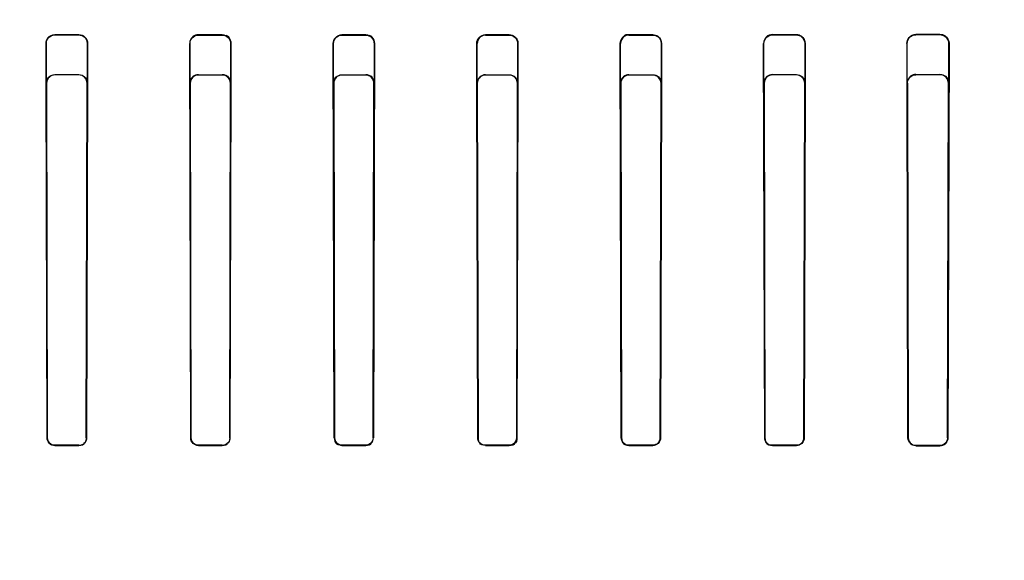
# Model space of a CAD drawing. Header units: millimetres. Extents: x 0 to 297, y 0 to 210.
# Tile 233 of 256: x 58.265 to 58.512, y 159.491 to 159.627. Entities that reach past the tile are written whole.
import ezdxf

# ---------------------------------------------------------------- set-up
doc = ezdxf.new("R2010")
doc.units = ezdxf.units.MM
doc.header["$LTSCALE"] = 16.335
doc.layers.get('0').update_dxf_attribs({"linetype": 'CONTINUOUS'})
for name, color, linetype in [('AXES_REF', 7, 'CONTINUOUS'), ('INTFCLR_1', 7, 'CONTINUOUS'), ('INTFCLR_72935', 7, 'CONTINUOUS')]:
    doc.layers.add(name, color=color, linetype=linetype)

msp = doc.modelspace()

# ---------------------------------------------------------------- linework, layer by layer
at = {"color": 7, "linetype": 'Continuous'}
for radius in [5.8175, 5.817, 5.77975]:
    msp.add_circle((57.45473, 154.83398), radius, dxfattribs=at)
msp.add_arc((57.45473, 154.83398), 5.76, 278.277129, 261.722871, dxfattribs=at)
at = {"layer": 'AXES_REF', "color": 9, "linetype": 'Continuous'}
msp.add_circle((57.45473, 154.83398), 5.30671, dxfattribs=at)
at = {"layer": 'INTFCLR_1', "color": 9, "linetype": 'Continuous'}
for p, q in [((58.2739, 159.62316), (58.2739, 159.62307)), ((58.2799, 159.62306), (58.2799, 159.62316)), ((58.3099, 159.62312), (58.3099, 159.62303)), ((58.3159, 159.62303), (58.3159, 159.62312)), ((58.3459, 159.6231), (58.3459, 159.62301)), ((58.3519, 159.62301), (58.3519, 159.6231)), ((58.3819, 159.6231), (58.3819, 159.62301)), ((58.3879, 159.62301), (58.3879, 159.6231)), ((58.4179, 159.62312), (58.4179, 159.62303)), ((58.4239, 159.62303), (58.4239, 159.62312)), ((58.4539, 159.62316), (58.4539, 159.62306)), ((58.4599, 159.62307), (58.4599, 159.62316)), ((58.4899, 159.62322), (58.4899, 159.62312)), ((58.4959, 159.62313), (58.4959, 159.62323)), ((58.27177, 159.62094), (58.27168, 159.62094)), ((58.2821, 159.62094), (58.28201, 159.62094)), ((58.30781, 159.62094), (58.30772, 159.62094)), ((58.31807, 159.62094), (58.31798, 159.62094)), ((58.34383, 159.62094), (58.34374, 159.62094)), ((58.35405, 159.62094), (58.35396, 159.62094)), ((58.37983, 159.62094), (58.37974, 159.62094)), ((58.39005, 159.62094), (58.38997, 159.62094)), ((58.41582, 159.62094), (58.41573, 159.62094)), ((58.42608, 159.62094), (58.42599, 159.62094)), ((58.45178, 159.62094), (58.45169, 159.62094)), ((58.46212, 159.62094), (58.46202, 159.62094)), ((58.48773, 159.62094), (58.48763, 159.62094)), ((58.49819, 159.62094), (58.49808, 159.62094)), ((58.27194, 159.52202), (58.27201, 159.52202)), ((58.28178, 159.52202), (58.28185, 159.52202)), ((58.30797, 159.52202), (58.30804, 159.52202)), ((58.31775, 159.52202), (58.31782, 159.52202)), ((58.34399, 159.52202), (58.34406, 159.52202)), ((58.35374, 159.52202), (58.35381, 159.52202)), ((58.37999, 159.52202), (58.38006, 159.52202)), ((58.38974, 159.52202), (58.38981, 159.52202)), ((58.41598, 159.52202), (58.41605, 159.52202)), ((58.42576, 159.52202), (58.42583, 159.52202)), ((58.45195, 159.52202), (58.45202, 159.52202)), ((58.46179, 159.52202), (58.46186, 159.52202)), ((58.4879, 159.52202), (58.48798, 159.52202)), ((58.49783, 159.52202), (58.49791, 159.52202)), ((58.2739, 159.52014), (58.2739, 159.52007)), ((58.2799, 159.52007), (58.2799, 159.52015)), ((58.3099, 159.52017), (58.3099, 159.5201)), ((58.3159, 159.5201), (58.3159, 159.52017)), ((58.3459, 159.52018), (58.3459, 159.52011)), ((58.3519, 159.52012), (58.3519, 159.52018)), ((58.3819, 159.52018), (58.3819, 159.52012)), ((58.3879, 159.52011), (58.3879, 159.52018)), ((58.4179, 159.52017), (58.4179, 159.5201)), ((58.4239, 159.5201), (58.4239, 159.52017)), ((58.4539, 159.52015), (58.4539, 159.52007)), ((58.4599, 159.52007), (58.4599, 159.52014)), ((58.4899, 159.5201), (58.4899, 159.52003)), ((58.4959, 159.52002), (58.4959, 159.5201))]:
    msp.add_line(p, q, dxfattribs=at)
at = {"layer": 'INTFCLR_1', "color": 6, "linetype": 'Continuous'}
for p, q in [((58.2739, 159.62316), (58.2799, 159.62316)), ((58.2739, 159.62307), (58.2799, 159.62306)), ((58.3159, 159.62312), (58.3099, 159.62312)), ((58.3099, 159.62303), (58.3159, 159.62303)), ((58.3519, 159.6231), (58.3459, 159.6231)), ((58.3459, 159.62301), (58.3519, 159.62301)), ((58.3879, 159.6231), (58.3819, 159.6231)), ((58.3819, 159.62301), (58.3879, 159.62301)), ((58.4239, 159.62312), (58.4179, 159.62312)), ((58.4179, 159.62303), (58.4239, 159.62303)), ((58.4539, 159.62316), (58.4599, 159.62316)), ((58.4539, 159.62306), (58.4599, 159.62307)), ((58.4899, 159.62322), (58.4959, 159.62323)), ((58.4899, 159.62312), (58.4959, 159.62313)), ((58.27194, 159.52202), (58.27168, 159.62094)), ((58.27201, 159.52202), (58.27177, 159.62094)), ((58.28201, 159.62094), (58.28178, 159.52202)), ((58.2821, 159.62094), (58.28185, 159.52202)), ((58.30797, 159.52202), (58.30772, 159.62094)), ((58.30804, 159.52202), (58.30781, 159.62094)), ((58.31798, 159.62094), (58.31775, 159.52202)), ((58.31807, 159.62094), (58.31782, 159.52202)), ((58.34399, 159.52202), (58.34374, 159.62094)), ((58.34406, 159.52202), (58.34383, 159.62094)), ((58.35396, 159.62094), (58.35374, 159.52202)), ((58.35405, 159.62094), (58.35381, 159.52202)), ((58.37999, 159.52202), (58.37974, 159.62094)), ((58.38006, 159.52202), (58.37983, 159.62094)), ((58.38997, 159.62094), (58.38974, 159.52202)), ((58.39005, 159.62094), (58.38981, 159.52202)), ((58.41598, 159.52202), (58.41573, 159.62094)), ((58.41605, 159.52202), (58.41582, 159.62094)), ((58.42599, 159.62094), (58.42576, 159.52202)), ((58.42608, 159.62094), (58.42583, 159.52202)), ((58.45195, 159.52202), (58.45169, 159.62094)), ((58.45202, 159.52202), (58.45178, 159.62094)), ((58.46202, 159.62094), (58.46179, 159.52202)), ((58.46212, 159.62094), (58.46186, 159.52202)), ((58.48763, 159.62094), (58.4879, 159.52202)), ((58.48798, 159.52202), (58.48773, 159.62094)), ((58.49808, 159.62094), (58.49783, 159.52202)), ((58.49819, 159.62094), (58.49791, 159.52202)), ((58.2799, 159.52015), (58.2739, 159.52014)), ((58.2739, 159.52007), (58.2799, 159.52007)), ((58.3159, 159.52017), (58.3099, 159.52017)), ((58.3099, 159.5201), (58.3159, 159.5201)), ((58.3519, 159.52018), (58.3459, 159.52018)), ((58.3459, 159.52011), (58.3519, 159.52012)), ((58.3879, 159.52018), (58.3819, 159.52018)), ((58.3819, 159.52012), (58.3879, 159.52011)), ((58.4239, 159.52017), (58.4179, 159.52017)), ((58.4179, 159.5201), (58.4239, 159.5201)), ((58.4599, 159.52014), (58.4539, 159.52015)), ((58.4539, 159.52007), (58.4599, 159.52007)), ((58.4959, 159.5201), (58.4899, 159.5201)), ((58.4899, 159.52003), (58.4959, 159.52002))]:
    msp.add_line(p, q, dxfattribs=at)
at = {"layer": 'INTFCLR_1', "color": 7, "linetype": 'Continuous'}
for points in [[(58.31785, 159.62166), (58.31787, 159.6216), (58.3179, 159.62153), (58.31792, 159.62146), (58.31793, 159.62138), (58.31795, 159.6213), (58.31796, 159.62121), (58.31797, 159.62112), (58.31798, 159.62103), (58.31798, 159.62094)], [(58.31807, 159.62094), (58.31807, 159.62101), (58.31806, 159.62109), (58.31806, 159.62116), (58.31805, 159.62123), (58.31804, 159.62129), (58.31803, 159.62135), (58.31802, 159.62142), (58.318, 159.62147), (58.31799, 159.62153), (58.31797, 159.62158), (58.31796, 159.62164), (58.31794, 159.62169)], [(58.35384, 159.62165), (58.35387, 159.62158), (58.35389, 159.62151), (58.35391, 159.62143), (58.35392, 159.62136), (58.35394, 159.62128), (58.35395, 159.62119), (58.35396, 159.62111), (58.35396, 159.62103), (58.35396, 159.62094)], [(58.35405, 159.62094), (58.35405, 159.62103), (58.35404, 159.62112), (58.35404, 159.62121), (58.35402, 159.62129), (58.35401, 159.62137), (58.35399, 159.62145), (58.35397, 159.62152), (58.35395, 159.62159), (58.35393, 159.62166)], [(58.41586, 159.62169), (58.41584, 159.62164), (58.41583, 159.62159), (58.41581, 159.62153), (58.41579, 159.62148), (58.41578, 159.62142), (58.41577, 159.62136), (58.41576, 159.62129), (58.41575, 159.62123), (58.41574, 159.62116), (58.41573, 159.62109), (58.41573, 159.62101), (58.41573, 159.62094)], [(58.49783, 159.52202), (58.49783, 159.52194), (58.49783, 159.52186), (58.49782, 159.52177), (58.4978, 159.52169), (58.49779, 159.52161), (58.49777, 159.52152), (58.49774, 159.52144), (58.49771, 159.52136), (58.49768, 159.52128)]]:
    msp.add_lwpolyline(points, dxfattribs=at)
at = {"layer": 'INTFCLR_1', "color": 6, "linetype": 'Continuous'}
for points, knots in [([(58.27168, 159.62094), (58.27168, 159.62142), (58.27205, 159.62259), (58.27325, 159.62317), (58.2739, 159.62316)], [0, 0, 0, 0, 0.425517, 1, 1, 1, 1]), ([(58.27177, 159.62094), (58.27177, 159.62141), (58.27214, 159.62253), (58.27328, 159.62307), (58.2739, 159.62307)], [0, 0, 0, 0, 0.432902, 1, 1, 1, 1]), ([(58.2799, 159.62316), (58.28045, 159.62316), (58.28163, 159.62269), (58.28211, 159.62151), (58.2821, 159.62094)], [0, 0, 0, 0, 0.491692, 1, 1, 1, 1]), ([(58.2799, 159.62306), (58.28039, 159.62306), (58.2815, 159.62267), (58.28201, 159.62153), (58.28201, 159.62094)], [0, 0, 0, 0, 0.451272, 1, 1, 1, 1]), ([(58.3099, 159.62312), (58.30941, 159.62312), (58.30826, 159.62273), (58.30772, 159.62156), (58.30772, 159.62094)], [0, 0, 0, 0, 0.44133, 1, 1, 1, 1]), ([(58.30781, 159.62094), (58.30781, 159.62142), (58.30819, 159.62253), (58.30931, 159.62303), (58.3099, 159.62303)], [0, 0, 0, 0, 0.452283, 1, 1, 1, 1]), ([(58.34374, 159.62094), (58.34374, 159.62145), (58.34415, 159.62259), (58.3453, 159.6231), (58.3459, 159.6231)], [0, 0, 0, 0, 0.459999, 1, 1, 1, 1]), ([(58.34383, 159.62094), (58.34383, 159.62142), (58.34421, 159.62251), (58.34532, 159.62301), (58.3459, 159.62301)], [0, 0, 0, 0, 0.450905, 1, 1, 1, 1]), ([(58.37974, 159.62094), (58.37974, 159.6215), (58.38021, 159.62265), (58.38136, 159.6231), (58.3819, 159.6231)], [0, 0, 0, 0, 0.507923, 1, 1, 1, 1]), ([(58.3819, 159.62301), (58.3814, 159.62301), (58.3803, 159.6226), (58.37983, 159.6215), (58.37983, 159.62094)], [0, 0, 0, 0, 0.471747, 1, 1, 1, 1]), ([(58.3879, 159.6231), (58.38838, 159.6231), (58.38951, 159.62272), (58.39006, 159.62156), (58.39005, 159.62094)], [0, 0, 0, 0, 0.433823, 1, 1, 1, 1]), ([(58.3879, 159.62301), (58.38843, 159.62301), (58.38953, 159.62257), (58.38997, 159.62147), (58.38997, 159.62094)], [0, 0, 0, 0, 0.499362, 1, 1, 1, 1]), ([(58.4179, 159.62303), (58.41742, 159.62303), (58.41633, 159.62265), (58.41582, 159.62153), (58.41582, 159.62094)], [0, 0, 0, 0, 0.446689, 1, 1, 1, 1]), ([(58.4239, 159.62312), (58.42436, 159.62312), (58.4255, 159.62277), (58.42608, 159.62159), (58.42608, 159.62094)], [0, 0, 0, 0, 0.411262, 1, 1, 1, 1]), ([(58.4239, 159.62303), (58.42437, 159.62303), (58.42547, 159.62266), (58.42599, 159.62153), (58.42599, 159.62094)], [0, 0, 0, 0, 0.443763, 1, 1, 1, 1]), ([(58.4539, 159.62316), (58.45335, 159.62316), (58.45217, 159.62269), (58.45169, 159.62151), (58.45169, 159.62094)], [0, 0, 0, 0, 0.48996, 1, 1, 1, 1]), ([(58.45178, 159.62094), (58.45178, 159.62139), (58.45214, 159.62251), (58.45328, 159.62306), (58.4539, 159.62306)], [0, 0, 0, 0, 0.422365, 1, 1, 1, 1]), ([(58.4599, 159.62316), (58.46034, 159.62317), (58.4615, 159.62282), (58.46212, 159.62162), (58.46212, 159.62094)], [0, 0, 0, 0, 0.39471, 1, 1, 1, 1]), ([(58.4599, 159.62307), (58.46036, 159.62307), (58.46147, 159.62271), (58.46203, 159.62156), (58.46202, 159.62094)], [0, 0, 0, 0, 0.423717, 1, 1, 1, 1]), ([(58.48763, 159.62094), (58.48763, 159.62145), (58.48804, 159.62265), (58.48926, 159.62322), (58.4899, 159.62322)], [0, 0, 0, 0, 0.444692, 1, 1, 1, 1]), ([(58.48773, 159.62094), (58.48773, 159.62143), (58.48811, 159.62257), (58.48928, 159.62312), (58.4899, 159.62312)], [0, 0, 0, 0, 0.439789, 1, 1, 1, 1]), ([(58.4959, 159.62323), (58.49635, 159.62323), (58.49754, 159.62289), (58.49819, 159.62165), (58.49819, 159.62094)], [0, 0, 0, 0, 0.384705, 1, 1, 1, 1]), ([(58.4959, 159.62313), (58.49635, 159.62313), (58.4975, 159.62278), (58.49809, 159.6216), (58.49808, 159.62094)], [0, 0, 0, 0, 0.40978, 1, 1, 1, 1]), ([(58.2739, 159.52007), (58.27341, 159.52007), (58.27237, 159.52047), (58.27194, 159.52151), (58.27194, 159.52202)], [0, 0, 0, 0, 0.48561, 1, 1, 1, 1]), ([(58.2739, 159.52014), (58.27343, 159.52014), (58.27243, 159.52053), (58.27201, 159.52153), (58.27201, 159.52202)], [0, 0, 0, 0, 0.487268, 1, 1, 1, 1]), ([(58.28185, 159.52202), (58.28185, 159.52156), (58.28147, 159.52053), (58.28043, 159.52007), (58.2799, 159.52007)], [0, 0, 0, 0, 0.464633, 1, 1, 1, 1]), ([(58.3099, 159.5201), (58.30942, 159.5201), (58.3084, 159.52049), (58.30797, 159.52152), (58.30797, 159.52202)], [0, 0, 0, 0, 0.483291, 1, 1, 1, 1]), ([(58.3099, 159.52017), (58.30944, 159.52017), (58.30845, 159.52055), (58.30804, 159.52154), (58.30804, 159.52202)], [0, 0, 0, 0, 0.485159, 1, 1, 1, 1]), ([(58.31782, 159.52202), (58.31782, 159.52157), (58.31745, 159.52055), (58.31642, 159.5201), (58.3159, 159.5201)], [0, 0, 0, 0, 0.465851, 1, 1, 1, 1]), ([(58.3459, 159.52018), (58.34544, 159.52018), (58.34447, 159.52056), (58.34406, 159.52154), (58.34406, 159.52202)], [0, 0, 0, 0, 0.483413, 1, 1, 1, 1]), ([(58.35374, 159.52202), (58.35374, 159.52154), (58.35333, 159.52056), (58.35235, 159.52018), (58.3519, 159.52018)], [0, 0, 0, 0, 0.516683, 1, 1, 1, 1]), ([(58.3519, 159.52012), (58.35243, 159.52012), (58.35345, 159.52057), (58.35381, 159.52158), (58.35381, 159.52202)], [0, 0, 0, 0, 0.541311, 1, 1, 1, 1]), ([(58.3819, 159.52012), (58.38138, 159.52012), (58.38036, 159.52057), (58.37999, 159.52157), (58.37999, 159.52202)], [0, 0, 0, 0, 0.537009, 1, 1, 1, 1]), ([(58.38974, 159.52202), (58.38974, 159.52155), (58.38934, 159.52057), (58.38836, 159.52018), (58.3879, 159.52018)], [0, 0, 0, 0, 0.505641, 1, 1, 1, 1]), ([(58.4179, 159.5201), (58.41737, 159.5201), (58.41634, 159.52056), (58.41598, 159.52157), (58.41598, 159.52202)], [0, 0, 0, 0, 0.540183, 1, 1, 1, 1]), ([(58.42576, 159.52202), (58.42576, 159.52154), (58.42535, 159.52055), (58.42436, 159.52017), (58.4239, 159.52017)], [0, 0, 0, 0, 0.511656, 1, 1, 1, 1]), ([(58.42583, 159.52202), (58.42583, 159.52152), (58.4254, 159.52049), (58.42438, 159.5201), (58.4239, 159.5201)], [0, 0, 0, 0, 0.512948, 1, 1, 1, 1]), ([(58.4539, 159.52007), (58.45336, 159.52007), (58.45231, 159.52054), (58.45195, 159.52157), (58.45195, 159.52202)], [0, 0, 0, 0, 0.545587, 1, 1, 1, 1]), ([(58.46179, 159.52202), (58.46179, 159.52154), (58.46138, 159.52053), (58.46037, 159.52014), (58.4599, 159.52014)], [0, 0, 0, 0, 0.50645, 1, 1, 1, 1]), ([(58.46186, 159.52202), (58.46186, 159.52152), (58.46143, 159.52048), (58.46039, 159.52007), (58.4599, 159.52007)], [0, 0, 0, 0, 0.507168, 1, 1, 1, 1]), ([(58.4899, 159.52003), (58.48944, 159.52003), (58.48839, 159.5204), (58.48791, 159.52147), (58.4879, 159.52202)], [0, 0, 0, 0, 0.451073, 1, 1, 1, 1]), ([(58.49791, 159.52202), (58.49791, 159.52151), (58.49748, 159.52045), (58.49641, 159.52002), (58.4959, 159.52002)], [0, 0, 0, 0, 0.498934, 1, 1, 1, 1])]:
    msp.add_open_spline(points, degree=3, knots=knots, dxfattribs=at)
at = {"layer": 'INTFCLR_1', "color": 7, "linetype": 'Continuous'}
for points, knots in [([(58.3159, 159.62312), (58.31644, 159.62312), (58.3176, 159.62266), (58.31807, 159.6215), (58.31807, 159.62094)], [0, 0, 0, 0, 0.490707, 1, 1, 1, 1]), ([(58.3159, 159.62303), (58.31643, 159.62303), (58.31754, 159.62258), (58.31798, 159.62147), (58.31798, 159.62094)], [0, 0, 0, 0, 0.498779, 1, 1, 1, 1]), ([(58.3519, 159.6231), (58.35244, 159.6231), (58.35359, 159.62265), (58.35405, 159.6215), (58.35405, 159.62094)], [0, 0, 0, 0, 0.48985, 1, 1, 1, 1]), ([(58.3519, 159.62301), (58.35242, 159.62301), (58.35353, 159.62257), (58.35396, 159.62147), (58.35396, 159.62094)], [0, 0, 0, 0, 0.498083, 1, 1, 1, 1]), ([(58.41573, 159.62094), (58.41573, 159.62142), (58.4161, 159.62256), (58.41727, 159.62313), (58.4179, 159.62312)], [0, 0, 0, 0, 0.434677, 1, 1, 1, 1]), ([(58.49783, 159.52202), (58.49783, 159.52153), (58.49742, 159.52051), (58.49639, 159.52009), (58.4959, 159.5201)], [0, 0, 0, 0, 0.499079, 1, 1, 1, 1])]:
    msp.add_open_spline(points, degree=3, knots=knots, dxfattribs=at)
for points in [[(58.3159, 159.62303), (58.31646, 159.62303), (58.31724, 159.62288), (58.31743, 159.62236)], [(58.31794, 159.62169), (58.31775, 159.6222), (58.3174, 159.6229), (58.31685, 159.6229)], [(58.3519, 159.62301), (58.35245, 159.62301), (58.35323, 159.62287), (58.35342, 159.62235)], [(58.35393, 159.62166), (58.35375, 159.62217), (58.35339, 159.62288), (58.35285, 159.62288)], [(58.4179, 159.62312), (58.41745, 159.62312), (58.41677, 159.62312), (58.41662, 159.6227)], [(58.49768, 159.52128), (58.49749, 159.52082), (58.49712, 159.52024), (58.49663, 159.52024)]]:
    msp.add_open_spline(points, degree=3, dxfattribs=at)
at = {"layer": 'INTFCLR_1', "color": 6, "linetype": 'Continuous'}
for points in [[(58.28178, 159.52202), (58.28178, 159.52148), (58.28161, 159.52056), (58.28107, 159.52056)], [(58.31775, 159.52202), (58.31775, 159.52149), (58.31759, 159.52057), (58.31705, 159.52057)], [(58.34399, 159.52202), (58.34399, 159.52149), (58.34413, 159.52057), (58.34466, 159.52057)], [(58.3819, 159.52018), (58.38139, 159.52018), (58.38052, 159.5203), (58.38052, 159.52081)], [(58.3879, 159.52011), (58.38843, 159.52011), (58.38936, 159.52026), (58.38936, 159.52079)], [(58.4179, 159.52017), (58.41739, 159.52017), (58.4165, 159.5203), (58.4165, 159.52081)], [(58.4539, 159.52015), (58.45338, 159.52015), (58.45247, 159.52028), (58.45247, 159.5208)], [(58.4899, 159.5201), (58.48936, 159.5201), (58.48843, 159.52025), (58.48843, 159.52079)]]:
    msp.add_open_spline(points, degree=3, dxfattribs=at)
at = {"layer": 'INTFCLR_72935', "color": 9, "linetype": 'Continuous'}
for p, q in [((58.2739, 159.61303), (58.2739, 159.61312)), ((58.2799, 159.61311), (58.2799, 159.61302)), ((58.3099, 159.61299), (58.3099, 159.61308)), ((58.3159, 159.61308), (58.3159, 159.61299)), ((58.3459, 159.61298), (58.3459, 159.61306)), ((58.3519, 159.61306), (58.3519, 159.61297)), ((58.3819, 159.61297), (58.3819, 159.61306)), ((58.3879, 159.61306), (58.3879, 159.61298)), ((58.4179, 159.61299), (58.4179, 159.61308)), ((58.4239, 159.61308), (58.4239, 159.61299)), ((58.4539, 159.61302), (58.4539, 159.61311)), ((58.4599, 159.61312), (58.4599, 159.61303)), ((58.4899, 159.61307), (58.4899, 159.61317)), ((58.4959, 159.61318), (58.4959, 159.61309)), ((58.27171, 159.61093), (58.27181, 159.61093)), ((58.28198, 159.61093), (58.28207, 159.61093)), ((58.30776, 159.61093), (58.30784, 159.61093)), ((58.31795, 159.61093), (58.31803, 159.61093)), ((58.34378, 159.61093), (58.34386, 159.61093)), ((58.35393, 159.61093), (58.35402, 159.61093)), ((58.37978, 159.61093), (58.37986, 159.61093)), ((58.38994, 159.61093), (58.39002, 159.61093)), ((58.41576, 159.61093), (58.41585, 159.61093)), ((58.42596, 159.61093), (58.42604, 159.61093)), ((58.45173, 159.61093), (58.45182, 159.61093)), ((58.46199, 159.61093), (58.46208, 159.61093)), ((58.48767, 159.61093), (58.48777, 159.61093)), ((58.49805, 159.61093), (58.49815, 159.61093)), ((58.27201, 159.52202), (58.27194, 159.52202)), ((58.28185, 159.52202), (58.28178, 159.52202)), ((58.30804, 159.52202), (58.30797, 159.52202)), ((58.31782, 159.52202), (58.31775, 159.52202)), ((58.34406, 159.52202), (58.34399, 159.52202)), ((58.35381, 159.52202), (58.35374, 159.52202)), ((58.38006, 159.52202), (58.37999, 159.52202)), ((58.38981, 159.52202), (58.38974, 159.52202)), ((58.41605, 159.52202), (58.41598, 159.52202)), ((58.42583, 159.52202), (58.42576, 159.52202)), ((58.45202, 159.52202), (58.45195, 159.52202)), ((58.46186, 159.52202), (58.46179, 159.52202)), ((58.48798, 159.52202), (58.4879, 159.52202)), ((58.49791, 159.52202), (58.49783, 159.52202)), ((58.2739, 159.52007), (58.2739, 159.52014)), ((58.2799, 159.52015), (58.2799, 159.52007)), ((58.3099, 159.5201), (58.3099, 159.52017)), ((58.3159, 159.52017), (58.3159, 159.5201)), ((58.3459, 159.52011), (58.3459, 159.52018)), ((58.3519, 159.52018), (58.3519, 159.52012)), ((58.3819, 159.52012), (58.3819, 159.52018)), ((58.3879, 159.52018), (58.3879, 159.52011)), ((58.4179, 159.5201), (58.4179, 159.52017)), ((58.4239, 159.52017), (58.4239, 159.5201)), ((58.4539, 159.52007), (58.4539, 159.52015)), ((58.4599, 159.52014), (58.4599, 159.52007)), ((58.4899, 159.52003), (58.4899, 159.5201)), ((58.4959, 159.5201), (58.4959, 159.52002))]:
    msp.add_line(p, q, dxfattribs=at)
at = {"layer": 'INTFCLR_72935', "color": 6, "linetype": 'Continuous'}
for p, q in [((58.2739, 159.61312), (58.2799, 159.61311)), ((58.2799, 159.61302), (58.2739, 159.61303)), ((58.3099, 159.61308), (58.3159, 159.61308)), ((58.3159, 159.61299), (58.3099, 159.61299)), ((58.3459, 159.61306), (58.3519, 159.61306)), ((58.3519, 159.61297), (58.3459, 159.61298)), ((58.3819, 159.61306), (58.3879, 159.61306)), ((58.3879, 159.61298), (58.3819, 159.61297)), ((58.4179, 159.61308), (58.4239, 159.61308)), ((58.4239, 159.61299), (58.4179, 159.61299)), ((58.4539, 159.61311), (58.4599, 159.61312)), ((58.4599, 159.61303), (58.4539, 159.61302)), ((58.4899, 159.61317), (58.4959, 159.61318)), ((58.4959, 159.61309), (58.4899, 159.61307)), ((58.27194, 159.52202), (58.27171, 159.61093)), ((58.27181, 159.61093), (58.27201, 159.52202)), ((58.28178, 159.52202), (58.28198, 159.61093)), ((58.28207, 159.61093), (58.28185, 159.52202)), ((58.30776, 159.61093), (58.30797, 159.52202)), ((58.30784, 159.61093), (58.30804, 159.52202)), ((58.31775, 159.52202), (58.31795, 159.61093)), ((58.31803, 159.61093), (58.31782, 159.52202)), ((58.34399, 159.52202), (58.34378, 159.61093)), ((58.34386, 159.61093), (58.34406, 159.52202)), ((58.35374, 159.52202), (58.35393, 159.61093)), ((58.35402, 159.61093), (58.35381, 159.52202)), ((58.37999, 159.52202), (58.37978, 159.61093)), ((58.37986, 159.61093), (58.38006, 159.52202)), ((58.38974, 159.52202), (58.38994, 159.61093)), ((58.39002, 159.61093), (58.38981, 159.52202)), ((58.41576, 159.61093), (58.41598, 159.52202)), ((58.41585, 159.61093), (58.41605, 159.52202)), ((58.42576, 159.52202), (58.42596, 159.61093)), ((58.42604, 159.61093), (58.42583, 159.52202)), ((58.45195, 159.52202), (58.45173, 159.61093)), ((58.45182, 159.61093), (58.45202, 159.52202)), ((58.46179, 159.52202), (58.46199, 159.61093)), ((58.46208, 159.61093), (58.46186, 159.52202)), ((58.4879, 159.52202), (58.48767, 159.61093)), ((58.48777, 159.61093), (58.48798, 159.52202)), ((58.49783, 159.52202), (58.49805, 159.61093)), ((58.49815, 159.61093), (58.49791, 159.52202)), ((58.2739, 159.52014), (58.2799, 159.52015)), ((58.2799, 159.52007), (58.2739, 159.52007)), ((58.3099, 159.52017), (58.3159, 159.52017)), ((58.3159, 159.5201), (58.3099, 159.5201)), ((58.3459, 159.52018), (58.3519, 159.52018)), ((58.3519, 159.52012), (58.3459, 159.52011)), ((58.3819, 159.52018), (58.3879, 159.52018)), ((58.3879, 159.52011), (58.3819, 159.52012)), ((58.4179, 159.52017), (58.4239, 159.52017)), ((58.4239, 159.5201), (58.4179, 159.5201)), ((58.4539, 159.52015), (58.4599, 159.52014)), ((58.4599, 159.52007), (58.4539, 159.52007)), ((58.4899, 159.5201), (58.4959, 159.5201)), ((58.4959, 159.52002), (58.4899, 159.52003))]:
    msp.add_line(p, q, dxfattribs=at)
at = {"layer": 'INTFCLR_72935', "color": 7, "linetype": 'Continuous'}
for points in [[(58.31795, 159.61093), (58.31795, 159.611), (58.31794, 159.61108), (58.31794, 159.61114), (58.31793, 159.61121), (58.31792, 159.61127), (58.31791, 159.61133), (58.3179, 159.61139), (58.31788, 159.61145), (58.31787, 159.61151), (58.31785, 159.61156), (58.31784, 159.61161), (58.31782, 159.61166)], [(58.3179, 159.61168), (58.31791, 159.61164), (58.31793, 159.6116), (58.31794, 159.61156), (58.31795, 159.61152), (58.31797, 159.61147), (58.31798, 159.61142), (58.31799, 159.61138), (58.318, 159.61133), (58.31801, 159.61128), (58.31801, 159.61122), (58.31802, 159.61117), (58.31803, 159.61111), (58.31803, 159.61105), (58.31803, 159.61099), (58.31803, 159.61093)], [(58.35393, 159.61093), (58.35393, 159.61102), (58.35393, 159.6111), (58.35392, 159.61118), (58.35391, 159.61127), (58.35389, 159.61135), (58.35387, 159.61142), (58.35386, 159.6115), (58.35383, 159.61157), (58.35381, 159.61164)], [(58.35389, 159.61166), (58.35392, 159.61159), (58.35394, 159.61152), (58.35396, 159.61144), (58.35397, 159.61137), (58.35399, 159.61128), (58.354, 159.6112), (58.35401, 159.61111), (58.35402, 159.61102), (58.35402, 159.61093)], [(58.37999, 159.61164), (58.37996, 159.61157), (58.37994, 159.6115), (58.37992, 159.61142), (58.3799, 159.61135), (58.37989, 159.61127), (58.37988, 159.61119), (58.37987, 159.6111), (58.37986, 159.61102), (58.37986, 159.61093)]]:
    msp.add_lwpolyline(points, dxfattribs=at)
at = {"layer": 'INTFCLR_72935', "color": 6, "linetype": 'Continuous'}
for points, knots in [([(58.27171, 159.61093), (58.27171, 159.61145), (58.27213, 159.61261), (58.2733, 159.61312), (58.2739, 159.61312)], [0, 0, 0, 0, 0.464445, 1, 1, 1, 1]), ([(58.2739, 159.61303), (58.27341, 159.61303), (58.2723, 159.61263), (58.2718, 159.61151), (58.27181, 159.61093)], [0, 0, 0, 0, 0.460606, 1, 1, 1, 1]), ([(58.2799, 159.61311), (58.28039, 159.61311), (58.28154, 159.61272), (58.28207, 159.61155), (58.28207, 159.61093)], [0, 0, 0, 0, 0.444093, 1, 1, 1, 1]), ([(58.28198, 159.61093), (58.28198, 159.61144), (58.28156, 159.61255), (58.28045, 159.61302), (58.2799, 159.61302)], [0, 0, 0, 0, 0.481031, 1, 1, 1, 1]), ([(58.3099, 159.61308), (58.30941, 159.61308), (58.30828, 159.61269), (58.30775, 159.61154), (58.30776, 159.61093)], [0, 0, 0, 0, 0.44232, 1, 1, 1, 1]), ([(58.3099, 159.61299), (58.30942, 159.61299), (58.30833, 159.61261), (58.30784, 159.6115), (58.30784, 159.61093)], [0, 0, 0, 0, 0.456431, 1, 1, 1, 1]), ([(58.34378, 159.61093), (58.34377, 159.61148), (58.34424, 159.61262), (58.34537, 159.61306), (58.3459, 159.61306)], [0, 0, 0, 0, 0.509143, 1, 1, 1, 1]), ([(58.3459, 159.61298), (58.34537, 159.61298), (58.34428, 159.61253), (58.34386, 159.61144), (58.34386, 159.61093)], [0, 0, 0, 0, 0.507536, 1, 1, 1, 1]), ([(58.3819, 159.61306), (58.38139, 159.61306), (58.38027, 159.61264), (58.37978, 159.61151), (58.37978, 159.61093)], [0, 0, 0, 0, 0.470306, 1, 1, 1, 1]), ([(58.3879, 159.61306), (58.38844, 159.61306), (58.38957, 159.61261), (58.39002, 159.61148), (58.39002, 159.61093)], [0, 0, 0, 0, 0.499201, 1, 1, 1, 1]), ([(58.38994, 159.61093), (58.38994, 159.61145), (58.3895, 159.61254), (58.38842, 159.61298), (58.3879, 159.61298)], [0, 0, 0, 0, 0.501727, 1, 1, 1, 1]), ([(58.4179, 159.61308), (58.41741, 159.61308), (58.41629, 159.61269), (58.41576, 159.61154), (58.41576, 159.61093)], [0, 0, 0, 0, 0.445341, 1, 1, 1, 1]), ([(58.4179, 159.61299), (58.41737, 159.61299), (58.41628, 159.61254), (58.41585, 159.61145), (58.41585, 159.61093)], [0, 0, 0, 0, 0.504589, 1, 1, 1, 1]), ([(58.4239, 159.61308), (58.42439, 159.61308), (58.42552, 159.61269), (58.42604, 159.61154), (58.42604, 159.61093)], [0, 0, 0, 0, 0.448616, 1, 1, 1, 1]), ([(58.42596, 159.61093), (58.42596, 159.61146), (58.42551, 159.61256), (58.42442, 159.61299), (58.4239, 159.61299)], [0, 0, 0, 0, 0.503782, 1, 1, 1, 1]), ([(58.4539, 159.61311), (58.4534, 159.61311), (58.45225, 159.61271), (58.45173, 159.61154), (58.45173, 159.61093)], [0, 0, 0, 0, 0.450698, 1, 1, 1, 1]), ([(58.4539, 159.61302), (58.45342, 159.61302), (58.45232, 159.61263), (58.45182, 159.61151), (58.45182, 159.61093)], [0, 0, 0, 0, 0.451764, 1, 1, 1, 1]), ([(58.4599, 159.61312), (58.46041, 159.61312), (58.46156, 159.61271), (58.46208, 159.61154), (58.46208, 159.61093)], [0, 0, 0, 0, 0.454778, 1, 1, 1, 1]), ([(58.46199, 159.61093), (58.46199, 159.61143), (58.4616, 159.61253), (58.46047, 159.61303), (58.4599, 159.61303)], [0, 0, 0, 0, 0.461481, 1, 1, 1, 1]), ([(58.4899, 159.61317), (58.48942, 159.61317), (58.48825, 159.61279), (58.48767, 159.61159), (58.48767, 159.61093)], [0, 0, 0, 0, 0.425044, 1, 1, 1, 1]), ([(58.48777, 159.61093), (58.48777, 159.61141), (58.48814, 159.61253), (58.48928, 159.61307), (58.4899, 159.61307)], [0, 0, 0, 0, 0.434892, 1, 1, 1, 1]), ([(58.4959, 159.61318), (58.49639, 159.61318), (58.49757, 159.61279), (58.49815, 159.61158), (58.49815, 159.61093)], [0, 0, 0, 0, 0.430822, 1, 1, 1, 1]), ([(58.49805, 159.61093), (58.49805, 159.61143), (58.49765, 159.61257), (58.4965, 159.61309), (58.4959, 159.61309)], [0, 0, 0, 0, 0.453127, 1, 1, 1, 1]), ([(58.2739, 159.52007), (58.27342, 159.52007), (58.27238, 159.52046), (58.27194, 159.5215), (58.27194, 159.52202)], [0, 0, 0, 0, 0.480348, 1, 1, 1, 1]), ([(58.27201, 159.52202), (58.27201, 159.52155), (58.27241, 159.52055), (58.27341, 159.52014), (58.2739, 159.52014)], [0, 0, 0, 0, 0.495845, 1, 1, 1, 1]), ([(58.28185, 159.52202), (58.28185, 159.52156), (58.28147, 159.52053), (58.28043, 159.52007), (58.2799, 159.52007)], [0, 0, 0, 0, 0.467059, 1, 1, 1, 1]), ([(58.3099, 159.5201), (58.30943, 159.5201), (58.30841, 159.52049), (58.30797, 159.52151), (58.30797, 159.52202)], [0, 0, 0, 0, 0.479549, 1, 1, 1, 1]), ([(58.30804, 159.52202), (58.30804, 159.52154), (58.30844, 159.52056), (58.30943, 159.52017), (58.3099, 159.52017)], [0, 0, 0, 0, 0.505909, 1, 1, 1, 1]), ([(58.31782, 159.52202), (58.31782, 159.52157), (58.31745, 159.52055), (58.31642, 159.5201), (58.3159, 159.5201)], [0, 0, 0, 0, 0.467465, 1, 1, 1, 1]), ([(58.34406, 159.52202), (58.34406, 159.52155), (58.34446, 159.52057), (58.34543, 159.52018), (58.3459, 159.52018)], [0, 0, 0, 0, 0.505641, 1, 1, 1, 1]), ([(58.3879, 159.52018), (58.38835, 159.52018), (58.38933, 159.52056), (58.38974, 159.52154), (58.38974, 159.52202)], [0, 0, 0, 0, 0.483413, 1, 1, 1, 1]), ([(58.4239, 159.52017), (58.42435, 159.52017), (58.42534, 159.52054), (58.42576, 159.52153), (58.42576, 159.52202)], [0, 0, 0, 0, 0.481345, 1, 1, 1, 1]), ([(58.42583, 159.52202), (58.42583, 159.52152), (58.42541, 159.5205), (58.42438, 159.5201), (58.4239, 159.5201)], [0, 0, 0, 0, 0.507599, 1, 1, 1, 1]), ([(58.4599, 159.52014), (58.46036, 159.52014), (58.46136, 159.52052), (58.46179, 159.52152), (58.46179, 159.52202)], [0, 0, 0, 0, 0.481807, 1, 1, 1, 1]), ([(58.46186, 159.52202), (58.46186, 159.52153), (58.46144, 159.52049), (58.4604, 159.52007), (58.4599, 159.52007)], [0, 0, 0, 0, 0.49698, 1, 1, 1, 1]), ([(58.4899, 159.52003), (58.48944, 159.52003), (58.48839, 159.5204), (58.48791, 159.52147), (58.4879, 159.52202)], [0, 0, 0, 0, 0.454006, 1, 1, 1, 1]), ([(58.48798, 159.52202), (58.48798, 159.52157), (58.48835, 159.52056), (58.48937, 159.5201), (58.4899, 159.5201)], [0, 0, 0, 0, 0.462905, 1, 1, 1, 1]), ([(58.49783, 159.52202), (58.49783, 159.52153), (58.49741, 159.5205), (58.49639, 159.52009), (58.4959, 159.5201)], [0, 0, 0, 0, 0.503439, 1, 1, 1, 1]), ([(58.4959, 159.52002), (58.49641, 159.52002), (58.49747, 159.52044), (58.49791, 159.52151), (58.49791, 159.52202)], [0, 0, 0, 0, 0.495464, 1, 1, 1, 1])]:
    msp.add_open_spline(points, degree=3, knots=knots, dxfattribs=at)
at = {"layer": 'INTFCLR_72935', "color": 7, "linetype": 'Continuous'}
for points, knots in [([(58.31803, 159.61093), (58.31803, 159.6114), (58.31767, 159.61251), (58.31653, 159.61308), (58.3159, 159.61308)], [0, 0, 0, 0, 0.424999, 1, 1, 1, 1]), ([(58.31795, 159.61093), (58.31795, 159.6115), (58.31746, 159.6126), (58.31638, 159.613), (58.3159, 159.61299)], [0, 0, 0, 0, 0.542802, 1, 1, 1, 1]), ([(58.35402, 159.61093), (58.35402, 159.61148), (58.35357, 159.61261), (58.35244, 159.61306), (58.3519, 159.61306)], [0, 0, 0, 0, 0.502107, 1, 1, 1, 1]), ([(58.35393, 159.61093), (58.35393, 159.61145), (58.35351, 159.61253), (58.35242, 159.61298), (58.3519, 159.61297)], [0, 0, 0, 0, 0.49449, 1, 1, 1, 1]), ([(58.3819, 159.61297), (58.38137, 159.61298), (58.38029, 159.61253), (58.37987, 159.61145), (58.37986, 159.61093)], [0, 0, 0, 0, 0.503907, 1, 1, 1, 1])]:
    msp.add_open_spline(points, degree=3, knots=knots, dxfattribs=at)
for points in [[(58.3159, 159.61308), (58.31647, 159.61308), (58.31727, 159.61293), (58.31747, 159.61239)], [(58.31782, 159.61166), (58.31764, 159.61213), (58.31731, 159.61277), (58.31681, 159.61277)], [(58.3519, 159.61306), (58.35247, 159.61306), (58.35326, 159.61291), (58.35346, 159.61238)], [(58.35381, 159.61164), (58.35364, 159.61211), (58.35331, 159.61276), (58.35281, 159.61276)], [(58.3819, 159.61297), (58.38135, 159.61297), (58.38058, 159.61283), (58.3804, 159.61231)]]:
    msp.add_open_spline(points, degree=3, dxfattribs=at)
at = {"layer": 'INTFCLR_72935', "color": 6, "linetype": 'Continuous'}
for points in [[(58.38006, 159.52202), (58.38006, 159.52153), (58.38015, 159.52068), (58.38064, 159.52068)], [(58.38981, 159.52202), (58.38981, 159.52149), (58.38967, 159.52057), (58.38914, 159.52057)], [(58.41605, 159.52202), (58.41605, 159.52149), (58.41621, 159.52057), (58.41675, 159.52057)], [(58.45202, 159.52202), (58.45202, 159.52148), (58.45219, 159.52055), (58.45273, 159.52055)], [(58.2799, 159.52015), (58.28042, 159.52015), (58.28133, 159.52028), (58.28133, 159.52081)], [(58.3159, 159.52017), (58.31641, 159.52017), (58.3173, 159.5203), (58.3173, 159.52081)], [(58.3459, 159.52011), (58.34536, 159.52011), (58.34444, 159.52026), (58.34444, 159.52079)], [(58.3519, 159.52018), (58.35241, 159.52018), (58.35329, 159.52031), (58.35329, 159.52082)], [(58.3519, 159.52012), (58.35242, 159.52012), (58.35333, 159.52024), (58.35333, 159.52076)], [(58.3819, 159.52012), (58.38137, 159.52012), (58.38046, 159.52024), (58.38046, 159.52077)], [(58.4179, 159.5201), (58.41737, 159.5201), (58.41645, 159.52023), (58.41645, 159.52076)], [(58.4539, 159.52007), (58.45335, 159.52007), (58.45242, 159.52021), (58.45242, 159.52076)]]:
    msp.add_open_spline(points, degree=3, dxfattribs=at)

doc.saveas('drawing.dxf')
